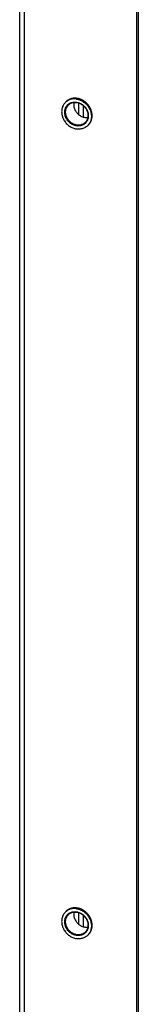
# Model space of a CAD drawing. Header units: inches. Extents: x 0 to 157, y 0 to 121.
# Tile 10 of 19: x 107.23 to 109.07, y 45.67 to 60.89. Entities that reach past the tile are written whole.
import ezdxf

# ---------------------------------------------------------------- set-up
doc = ezdxf.new("R2010")
doc.units = ezdxf.units.IN
doc.header["$LTSCALE"] = 8.642857
doc.header["$MEASUREMENT"] = 0
doc.layers.get('0').update_dxf_attribs({"linetype": 'CONTINUOUS'})
doc.layers.add('02___PRT_ALL_AXES', color=7, linetype='CONTINUOUS')

msp = doc.modelspace()

# ---------------------------------------------------------------- linework, layer by layer
at = {"color": 3, "linetype": 'Continuous'}
for p, q in [((107.226, 98.953), (107.226, 21.181)), ((107.296, 98.914), (107.296, 21.142)), ((109.047, 20.905), (109.047, 98.622))]:
    msp.add_line(p, q, dxfattribs=at)
at = {"color": 7, "linetype": 'Continuous'}
for p, q in [((109.069, 20.926), (109.069, 98.642)), ((107.94, 59.614), (107.96, 59.632)), ((107.951, 59.623), (107.941, 59.614)), ((108.142, 59.601), (108.142, 59.421)), ((108.21, 59.564), (108.21, 59.384)), ((108.288, 59.256), (108.279, 59.248)), ((108.297, 59.266), (108.288, 59.256)), ((107.94, 47.097), (107.96, 47.115)), ((107.951, 47.106), (107.941, 47.097)), ((108.142, 47.084), (108.142, 46.904)), ((108.21, 47.047), (108.21, 46.867)), ((108.288, 46.739), (108.279, 46.731)), ((108.297, 46.749), (108.288, 46.739))]:
    msp.add_line(p, q, dxfattribs=at)
for points in [[(107.94, 59.614), (107.931, 59.605), (107.922, 59.595), (107.914, 59.584), (107.907, 59.573), (107.9, 59.561), (107.894, 59.548), (107.889, 59.535), (107.885, 59.522), (107.882, 59.508), (107.88, 59.494), (107.879, 59.48), (107.878, 59.466), (107.879, 59.451), (107.88, 59.436), (107.882, 59.422), (107.885, 59.407), (107.889, 59.392), (107.894, 59.378), (107.9, 59.364), (107.907, 59.35), (107.914, 59.336), (107.922, 59.323), (107.931, 59.31), (107.941, 59.298), (107.951, 59.286), (107.962, 59.275), (107.973, 59.264), (107.985, 59.254), (107.998, 59.245), (108.011, 59.236), (108.024, 59.228), (108.038, 59.221), (108.052, 59.215), (108.066, 59.21), (108.08, 59.205), (108.095, 59.202), (108.109, 59.199)], [(108.109, 59.247), (108.096, 59.25), (108.083, 59.253), (108.069, 59.258), (108.056, 59.263), (108.043, 59.27), (108.03, 59.277), (108.018, 59.286), (108.007, 59.295), (107.995, 59.304), (107.985, 59.315), (107.975, 59.326), (107.966, 59.338), (107.958, 59.35), (107.951, 59.363), (107.944, 59.376), (107.939, 59.389), (107.934, 59.403), (107.931, 59.417), (107.928, 59.431), (107.927, 59.445), (107.926, 59.458), (107.927, 59.472), (107.928, 59.485), (107.931, 59.498), (107.934, 59.511), (107.939, 59.523), (107.944, 59.535), (107.951, 59.546), (107.958, 59.557), (107.966, 59.567), (107.975, 59.576), (107.985, 59.584), (107.995, 59.591), (108.006, 59.598), (108.018, 59.603), (108.03, 59.608), (108.043, 59.611), (108.056, 59.614), (108.069, 59.615), (108.083, 59.616), (108.096, 59.615), (108.109, 59.614)], [(108.113, 59.26), (108.1, 59.263), (108.088, 59.266), (108.075, 59.27), (108.063, 59.275), (108.05, 59.282), (108.038, 59.289), (108.027, 59.296), (108.015, 59.305), (108.005, 59.314), (107.995, 59.324), (107.986, 59.335), (107.977, 59.346), (107.97, 59.358), (107.963, 59.37), (107.957, 59.382), (107.951, 59.395), (107.947, 59.408), (107.944, 59.421), (107.941, 59.434), (107.94, 59.447), (107.939, 59.46), (107.94, 59.473), (107.941, 59.486), (107.944, 59.498), (107.947, 59.511), (107.951, 59.522), (107.957, 59.533), (107.963, 59.544), (107.97, 59.554), (107.977, 59.563), (107.986, 59.572)], [(108.109, 59.662), (108.095, 59.664), (108.08, 59.664), (108.066, 59.664), (108.052, 59.663), (108.038, 59.661), (108.024, 59.659), (108.011, 59.655), (107.998, 59.65), (107.985, 59.645), (107.973, 59.638), (107.962, 59.631), (107.951, 59.623)], [(107.986, 59.572), (107.995, 59.58), (108.005, 59.587), (108.015, 59.593), (108.027, 59.598), (108.038, 59.602), (108.05, 59.606), (108.063, 59.608), (108.075, 59.609), (108.088, 59.61), (108.1, 59.609), (108.113, 59.608)], [(108.069, 59.609), (108.067, 59.603), (108.066, 59.59), (108.066, 59.577), (108.066, 59.564), (108.067, 59.551), (108.07, 59.538), (108.073, 59.525), (108.078, 59.512), (108.083, 59.499), (108.089, 59.487), (108.096, 59.475), (108.104, 59.463), (108.112, 59.452), (108.121, 59.441), (108.131, 59.431), (108.142, 59.422), (108.153, 59.413), (108.164, 59.406), (108.176, 59.399), (108.189, 59.392), (108.201, 59.387), (108.214, 59.383), (108.227, 59.38), (108.239, 59.377)], [(108.109, 59.662), (108.124, 59.659), (108.138, 59.656), (108.153, 59.651), (108.167, 59.646), (108.181, 59.64), (108.195, 59.633), (108.208, 59.625), (108.221, 59.616), (108.233, 59.607), (108.245, 59.597), (108.257, 59.587), (108.268, 59.575), (108.278, 59.563), (108.288, 59.551), (108.297, 59.538), (108.305, 59.525), (108.312, 59.511), (108.319, 59.497), (108.324, 59.483), (108.329, 59.469), (108.333, 59.454), (108.337, 59.44), (108.339, 59.425), (108.34, 59.41), (108.341, 59.396), (108.34, 59.381), (108.339, 59.367), (108.337, 59.353), (108.333, 59.339), (108.329, 59.326), (108.324, 59.313), (108.319, 59.3), (108.312, 59.288), (108.305, 59.277), (108.297, 59.266)], [(108.109, 59.614), (108.123, 59.611), (108.136, 59.608), (108.149, 59.603), (108.163, 59.598), (108.176, 59.591), (108.188, 59.584), (108.201, 59.576), (108.212, 59.567), (108.223, 59.557), (108.234, 59.546), (108.243, 59.535), (108.252, 59.523), (108.261, 59.511), (108.268, 59.498), (108.274, 59.485), (108.28, 59.472), (108.284, 59.458), (108.288, 59.444), (108.29, 59.431), (108.292, 59.417), (108.292, 59.403), (108.292, 59.389), (108.29, 59.376), (108.288, 59.363), (108.284, 59.35), (108.28, 59.338), (108.274, 59.326), (108.268, 59.315), (108.261, 59.304), (108.252, 59.295), (108.243, 59.286), (108.234, 59.277), (108.223, 59.27), (108.212, 59.264), (108.201, 59.258), (108.188, 59.253), (108.176, 59.25), (108.163, 59.247), (108.149, 59.246), (108.136, 59.245), (108.123, 59.246), (108.109, 59.247)], [(108.113, 59.608), (108.126, 59.606), (108.138, 59.602), (108.151, 59.598), (108.164, 59.593), (108.176, 59.587), (108.188, 59.58), (108.2, 59.572), (108.211, 59.563), (108.221, 59.554), (108.231, 59.544), (108.24, 59.533), (108.249, 59.522), (108.257, 59.51), (108.264, 59.498), (108.27, 59.486), (108.275, 59.473), (108.279, 59.46), (108.283, 59.447), (108.285, 59.434), (108.286, 59.421), (108.287, 59.408), (108.286, 59.395), (108.285, 59.382), (108.283, 59.37), (108.279, 59.358), (108.275, 59.346), (108.27, 59.335), (108.264, 59.324), (108.257, 59.314), (108.249, 59.305), (108.241, 59.297)], [(108.239, 59.377), (108.252, 59.376), (108.265, 59.375), (108.277, 59.376), (108.284, 59.376)], [(108.299, 59.266), (108.278, 59.247), (108.268, 59.238), (108.257, 59.23), (108.245, 59.223), (108.233, 59.217), (108.221, 59.211), (108.208, 59.206), (108.195, 59.203), (108.181, 59.2), (108.167, 59.198), (108.153, 59.197), (108.138, 59.197), (108.124, 59.198), (108.109, 59.199)], [(108.241, 59.297), (108.231, 59.289), (108.221, 59.282), (108.211, 59.275), (108.2, 59.27), (108.188, 59.266), (108.176, 59.262), (108.164, 59.26), (108.151, 59.259), (108.138, 59.258), (108.126, 59.259), (108.113, 59.26)], [(107.94, 47.097), (107.931, 47.088), (107.922, 47.078), (107.914, 47.067), (107.907, 47.056), (107.9, 47.044), (107.894, 47.031), (107.889, 47.018), (107.885, 47.005), (107.882, 46.991), (107.88, 46.977), (107.879, 46.963), (107.878, 46.949), (107.879, 46.934), (107.88, 46.919), (107.882, 46.905), (107.885, 46.89), (107.889, 46.875), (107.894, 46.861), (107.9, 46.847), (107.907, 46.833), (107.914, 46.819), (107.922, 46.806), (107.931, 46.793), (107.941, 46.781), (107.951, 46.769), (107.962, 46.758), (107.973, 46.747), (107.985, 46.737), (107.998, 46.728), (108.011, 46.719), (108.024, 46.711), (108.038, 46.704), (108.052, 46.698), (108.066, 46.693), (108.08, 46.688), (108.095, 46.685), (108.109, 46.682)], [(108.109, 46.73), (108.096, 46.733), (108.083, 46.736), (108.069, 46.741), (108.056, 46.746), (108.043, 46.753), (108.03, 46.76), (108.018, 46.769), (108.007, 46.778), (107.995, 46.788), (107.985, 46.798), (107.975, 46.809), (107.966, 46.821), (107.958, 46.833), (107.951, 46.846), (107.944, 46.859), (107.939, 46.872), (107.934, 46.886), (107.931, 46.9), (107.928, 46.914), (107.927, 46.928), (107.926, 46.941), (107.927, 46.955), (107.928, 46.968), (107.931, 46.981), (107.934, 46.994), (107.939, 47.006), (107.944, 47.018), (107.951, 47.029), (107.958, 47.04), (107.966, 47.05), (107.975, 47.059), (107.985, 47.067), (107.995, 47.074), (108.006, 47.081), (108.018, 47.086), (108.03, 47.091), (108.043, 47.094), (108.056, 47.097), (108.069, 47.098), (108.083, 47.099), (108.096, 47.098), (108.109, 47.097)], [(108.113, 46.743), (108.1, 46.746), (108.088, 46.749), (108.075, 46.753), (108.063, 46.758), (108.05, 46.765), (108.038, 46.772), (108.027, 46.779), (108.015, 46.788), (108.005, 46.797), (107.995, 46.807), (107.986, 46.818), (107.977, 46.829), (107.97, 46.841), (107.963, 46.853), (107.957, 46.865), (107.951, 46.878), (107.947, 46.891), (107.944, 46.904), (107.941, 46.917), (107.94, 46.93), (107.939, 46.943), (107.94, 46.956), (107.941, 46.969), (107.944, 46.981), (107.947, 46.994), (107.951, 47.005), (107.957, 47.016), (107.963, 47.027), (107.97, 47.037), (107.977, 47.046), (107.986, 47.055)], [(108.109, 47.145), (108.095, 47.147), (108.08, 47.148), (108.066, 47.147), (108.052, 47.146), (108.038, 47.144), (108.024, 47.142), (108.011, 47.138), (107.998, 47.133), (107.985, 47.128), (107.973, 47.121), (107.962, 47.114), (107.951, 47.106)], [(107.986, 47.055), (107.995, 47.063), (108.005, 47.07), (108.015, 47.076), (108.027, 47.081), (108.038, 47.085), (108.05, 47.089), (108.063, 47.091), (108.075, 47.092), (108.088, 47.093), (108.1, 47.092), (108.113, 47.091)], [(108.069, 47.092), (108.067, 47.086), (108.066, 47.073), (108.066, 47.06), (108.066, 47.047), (108.067, 47.034), (108.07, 47.021), (108.073, 47.008), (108.078, 46.995), (108.083, 46.982), (108.089, 46.97), (108.096, 46.958), (108.104, 46.946), (108.112, 46.935), (108.121, 46.924), (108.131, 46.914), (108.142, 46.905), (108.153, 46.896), (108.164, 46.889), (108.176, 46.882), (108.189, 46.875), (108.201, 46.87), (108.214, 46.866), (108.227, 46.863), (108.239, 46.86)], [(108.109, 47.145), (108.124, 47.142), (108.138, 47.139), (108.153, 47.134), (108.167, 47.129), (108.181, 47.123), (108.195, 47.116), (108.208, 47.108), (108.221, 47.099), (108.233, 47.09), (108.245, 47.08), (108.257, 47.07), (108.268, 47.058), (108.278, 47.046), (108.288, 47.034), (108.297, 47.021), (108.305, 47.008), (108.312, 46.994), (108.319, 46.98), (108.324, 46.966), (108.329, 46.952), (108.333, 46.937), (108.337, 46.923), (108.339, 46.908), (108.34, 46.893), (108.341, 46.879), (108.34, 46.864), (108.339, 46.85), (108.337, 46.836), (108.333, 46.822), (108.329, 46.809), (108.324, 46.796), (108.319, 46.783), (108.312, 46.771), (108.305, 46.76), (108.297, 46.749)], [(108.109, 47.097), (108.123, 47.094), (108.136, 47.091), (108.149, 47.086), (108.163, 47.081), (108.176, 47.074), (108.188, 47.067), (108.201, 47.059), (108.212, 47.05), (108.223, 47.04), (108.234, 47.029), (108.243, 47.018), (108.252, 47.006), (108.261, 46.994), (108.268, 46.981), (108.274, 46.968), (108.28, 46.955), (108.284, 46.941), (108.288, 46.927), (108.29, 46.914), (108.292, 46.9), (108.292, 46.886), (108.292, 46.872), (108.29, 46.859), (108.288, 46.846), (108.284, 46.833), (108.28, 46.821), (108.274, 46.809), (108.268, 46.798), (108.261, 46.787), (108.252, 46.778), (108.243, 46.769), (108.234, 46.76), (108.223, 46.753), (108.212, 46.747), (108.201, 46.741), (108.188, 46.736), (108.176, 46.733), (108.163, 46.73), (108.149, 46.729), (108.136, 46.728), (108.123, 46.729), (108.109, 46.73)], [(108.113, 47.091), (108.126, 47.089), (108.138, 47.085), (108.151, 47.081), (108.164, 47.076), (108.176, 47.07), (108.188, 47.063), (108.2, 47.055), (108.211, 47.046), (108.221, 47.037), (108.231, 47.027), (108.24, 47.016), (108.249, 47.005), (108.257, 46.993), (108.264, 46.981), (108.27, 46.969), (108.275, 46.956), (108.279, 46.943), (108.283, 46.93), (108.285, 46.917), (108.286, 46.904), (108.287, 46.891), (108.286, 46.878), (108.285, 46.865), (108.283, 46.853), (108.279, 46.841), (108.275, 46.829), (108.27, 46.818), (108.264, 46.807), (108.257, 46.797), (108.249, 46.788), (108.241, 46.78)], [(108.299, 46.749), (108.278, 46.73), (108.268, 46.721), (108.257, 46.713), (108.245, 46.706), (108.233, 46.7), (108.221, 46.694), (108.208, 46.689), (108.195, 46.686), (108.181, 46.683), (108.167, 46.681), (108.153, 46.68), (108.138, 46.68), (108.124, 46.681), (108.109, 46.682)], [(108.241, 46.78), (108.231, 46.772), (108.221, 46.765), (108.211, 46.758), (108.2, 46.753), (108.188, 46.749), (108.176, 46.746), (108.164, 46.743), (108.151, 46.742), (108.138, 46.741), (108.126, 46.742), (108.113, 46.743)], [(108.239, 46.86), (108.252, 46.859), (108.265, 46.858), (108.277, 46.859), (108.284, 46.859)]]:
    msp.add_lwpolyline(points, dxfattribs=at)
at = {"layer": '02___PRT_ALL_AXES', "color": 3, "linetype": 'Continuous'}
for points in [[(108.119, 59.672), (108.115, 59.672), (108.11, 59.673), (108.105, 59.673), (108.1, 59.674), (108.096, 59.674), (108.091, 59.674), (108.086, 59.674), (108.081, 59.674), (108.077, 59.674), (108.072, 59.674), (108.067, 59.674), (108.063, 59.673), (108.058, 59.673), (108.053, 59.672), (108.049, 59.671), (108.044, 59.671), (108.04, 59.67), (108.035, 59.669), (108.031, 59.668), (108.026, 59.666), (108.022, 59.665), (108.018, 59.664), (108.013, 59.662), (108.009, 59.661), (108.005, 59.659), (108.001, 59.657), (107.997, 59.655), (107.993, 59.653), (107.989, 59.651), (107.985, 59.649), (107.981, 59.647), (107.977, 59.644), (107.973, 59.642)], [(108.308, 59.277), (108.311, 59.28), (108.314, 59.284), (108.316, 59.287), (108.319, 59.291), (108.321, 59.295), (108.323, 59.299), (108.326, 59.303), (108.328, 59.307), (108.33, 59.311), (108.332, 59.315), (108.334, 59.319), (108.335, 59.323), (108.337, 59.327), (108.339, 59.332), (108.34, 59.336), (108.342, 59.34), (108.343, 59.345), (108.344, 59.349), (108.345, 59.354), (108.346, 59.358), (108.347, 59.363), (108.348, 59.367), (108.349, 59.372), (108.35, 59.376), (108.35, 59.381), (108.35, 59.386), (108.351, 59.391), (108.351, 59.395), (108.351, 59.4), (108.351, 59.405), (108.351, 59.41), (108.351, 59.414), (108.351, 59.419), (108.35, 59.424), (108.35, 59.429), (108.35, 59.434), (108.349, 59.439), (108.348, 59.444), (108.347, 59.448), (108.346, 59.453), (108.345, 59.458), (108.344, 59.463), (108.343, 59.468), (108.342, 59.472), (108.34, 59.477), (108.339, 59.482), (108.337, 59.487), (108.335, 59.492), (108.334, 59.496), (108.332, 59.501), (108.33, 59.506), (108.328, 59.51), (108.326, 59.515), (108.323, 59.519), (108.321, 59.524), (108.319, 59.528), (108.316, 59.533), (108.314, 59.537), (108.311, 59.542), (108.308, 59.546), (108.305, 59.55), (108.302, 59.555), (108.299, 59.559), (108.296, 59.563), (108.293, 59.567), (108.29, 59.571), (108.287, 59.575), (108.283, 59.579), (108.28, 59.583), (108.276, 59.587), (108.273, 59.59), (108.269, 59.594), (108.266, 59.598), (108.262, 59.601), (108.258, 59.605), (108.254, 59.608), (108.25, 59.612), (108.246, 59.615), (108.242, 59.618), (108.238, 59.621), (108.234, 59.624), (108.23, 59.627), (108.226, 59.63), (108.221, 59.633), (108.217, 59.636), (108.213, 59.638), (108.208, 59.641), (108.204, 59.643), (108.199, 59.646), (108.195, 59.648), (108.19, 59.65), (108.186, 59.652), (108.181, 59.654), (108.176, 59.656), (108.172, 59.658), (108.167, 59.66), (108.162, 59.661), (108.158, 59.663), (108.153, 59.664), (108.148, 59.666), (108.143, 59.667), (108.139, 59.668), (108.134, 59.669), (108.129, 59.67), (108.124, 59.671), (108.119, 59.672)], [(107.95, 59.623), (107.949, 59.623), (107.946, 59.62), (107.943, 59.617), (107.94, 59.614)], [(107.973, 59.642), (107.97, 59.64), (107.966, 59.637), (107.963, 59.634), (107.959, 59.632), (107.956, 59.629), (107.952, 59.626), (107.95, 59.623)], [(108.28, 59.248), (108.283, 59.251), (108.287, 59.254), (108.289, 59.257)], [(108.289, 59.257), (108.29, 59.257), (108.293, 59.26), (108.296, 59.263), (108.299, 59.267), (108.302, 59.27), (108.305, 59.273), (108.308, 59.277)], [(107.95, 47.106), (107.949, 47.106), (107.946, 47.103), (107.943, 47.1), (107.94, 47.097)], [(107.973, 47.125), (107.97, 47.123), (107.966, 47.12), (107.963, 47.117), (107.959, 47.115), (107.956, 47.112), (107.952, 47.109), (107.95, 47.106)], [(108.119, 47.155), (108.115, 47.155), (108.11, 47.156), (108.105, 47.157), (108.1, 47.157), (108.096, 47.157), (108.091, 47.157), (108.086, 47.157), (108.081, 47.157), (108.077, 47.157), (108.072, 47.157), (108.067, 47.157), (108.063, 47.156), (108.058, 47.156), (108.053, 47.155), (108.049, 47.154), (108.044, 47.154), (108.04, 47.153), (108.035, 47.152), (108.031, 47.151), (108.026, 47.149), (108.022, 47.148), (108.018, 47.147), (108.013, 47.145), (108.009, 47.144), (108.005, 47.142), (108.001, 47.14), (107.997, 47.138), (107.993, 47.136), (107.989, 47.134), (107.985, 47.132), (107.981, 47.13), (107.977, 47.127), (107.973, 47.125)], [(108.308, 46.76), (108.311, 46.763), (108.314, 46.767), (108.316, 46.77), (108.319, 46.774), (108.321, 46.778), (108.323, 46.782), (108.326, 46.786), (108.328, 46.79), (108.33, 46.794), (108.332, 46.798), (108.334, 46.802), (108.335, 46.806), (108.337, 46.81), (108.339, 46.815), (108.34, 46.819), (108.342, 46.823), (108.343, 46.828), (108.344, 46.832), (108.345, 46.837), (108.346, 46.841), (108.347, 46.846), (108.348, 46.85), (108.349, 46.855), (108.35, 46.859), (108.35, 46.864), (108.35, 46.869), (108.351, 46.874), (108.351, 46.878), (108.351, 46.883), (108.351, 46.888), (108.351, 46.893), (108.351, 46.898), (108.351, 46.902), (108.35, 46.907), (108.35, 46.912), (108.35, 46.917), (108.349, 46.922), (108.348, 46.927), (108.347, 46.931), (108.346, 46.936), (108.345, 46.941), (108.344, 46.946), (108.343, 46.951), (108.342, 46.955), (108.34, 46.96), (108.339, 46.965), (108.337, 46.97), (108.335, 46.975), (108.334, 46.979), (108.332, 46.984), (108.33, 46.989), (108.328, 46.993), (108.326, 46.998), (108.323, 47.002), (108.321, 47.007), (108.319, 47.011), (108.316, 47.016), (108.314, 47.02), (108.311, 47.025), (108.308, 47.029), (108.305, 47.033), (108.302, 47.038), (108.299, 47.042), (108.296, 47.046), (108.293, 47.05), (108.29, 47.054), (108.287, 47.058), (108.283, 47.062), (108.28, 47.066), (108.276, 47.07), (108.273, 47.074), (108.269, 47.077), (108.266, 47.081), (108.262, 47.084), (108.258, 47.088), (108.254, 47.091), (108.25, 47.095), (108.246, 47.098), (108.242, 47.101), (108.238, 47.104), (108.234, 47.107), (108.23, 47.11), (108.226, 47.113), (108.221, 47.116), (108.217, 47.119), (108.213, 47.121), (108.208, 47.124), (108.204, 47.126), (108.199, 47.129), (108.195, 47.131), (108.19, 47.133), (108.186, 47.135), (108.181, 47.137), (108.176, 47.139), (108.172, 47.141), (108.167, 47.143), (108.162, 47.144), (108.158, 47.146), (108.153, 47.147), (108.148, 47.149), (108.143, 47.15), (108.139, 47.151), (108.134, 47.152), (108.129, 47.153), (108.124, 47.154), (108.119, 47.155)], [(108.28, 46.731), (108.283, 46.734), (108.287, 46.737), (108.289, 46.74)], [(108.289, 46.74), (108.29, 46.74), (108.293, 46.743), (108.296, 46.746), (108.299, 46.75), (108.302, 46.753), (108.305, 46.756), (108.308, 46.76)]]:
    msp.add_lwpolyline(points, dxfattribs=at)

doc.saveas('drawing.dxf')
